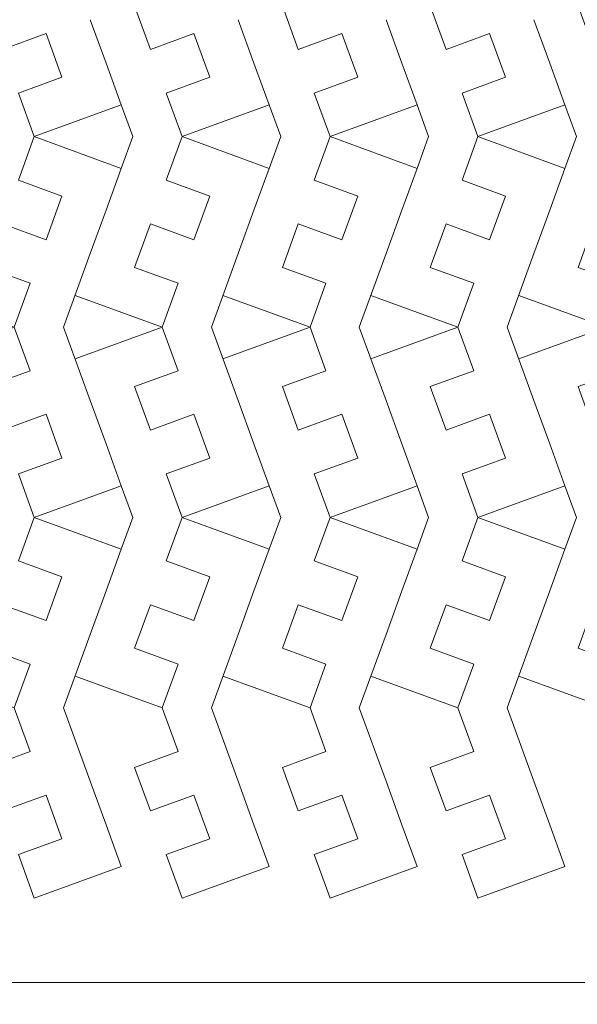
# Model space of a CAD drawing. Header units: millimetres. Extents: x -153 to 179, y -214 to 212.
# Tile 21 of 33: x 31 to 67, y -59 to 5. Entities that reach past the tile are written whole.
import ezdxf
from ezdxf.lldxf.tags import DXFTag

# ---------------------------------------------------------------- set-up
doc = ezdxf.new("R2010")
doc.units = ezdxf.units.MM
doc.header["$MEASUREMENT"] = 0
doc.layers.add('Layer 1', color=7, linetype='Continuous')
tags = doc.linetypes.add('New Line115', pattern=[1.5, 1, -0.5]).pattern_tags.tags
tags[6:7] = [DXFTag(74, 4), DXFTag(75, 0), DXFTag(340, '0'), DXFTag(46, 1.0), DXFTag(50, 0.0), DXFTag(44, 0.0), DXFTag(45, 0.0)]
tags[4:5] = [DXFTag(74, 4), DXFTag(75, 0), DXFTag(340, '0'), DXFTag(46, 1.0), DXFTag(50, 0.0), DXFTag(44, 0.0), DXFTag(45, 0.0)]
tags = doc.linetypes.add('New Line117', pattern=[1.5, 1, -0.5]).pattern_tags.tags
tags[6:7] = [DXFTag(74, 4), DXFTag(75, 0), DXFTag(340, '0'), DXFTag(46, 1.0), DXFTag(50, 0.0), DXFTag(44, 0.0), DXFTag(45, 0.0)]
tags[4:5] = [DXFTag(74, 4), DXFTag(75, 0), DXFTag(340, '0'), DXFTag(46, 1.0), DXFTag(50, 0.0), DXFTag(44, 0.0), DXFTag(45, 0.0)]
tags = doc.linetypes.add('New Line118', pattern=[1.5, 1, -0.5]).pattern_tags.tags
tags[6:7] = [DXFTag(74, 4), DXFTag(75, 0), DXFTag(340, '0'), DXFTag(46, 1.0), DXFTag(50, 0.0), DXFTag(44, 0.0), DXFTag(45, 0.0)]
tags[4:5] = [DXFTag(74, 4), DXFTag(75, 0), DXFTag(340, '0'), DXFTag(46, 1.0), DXFTag(50, 0.0), DXFTag(44, 0.0), DXFTag(45, 0.0)]
tags = doc.linetypes.add('New Line119', pattern=[1.5, 1, -0.5]).pattern_tags.tags
tags[6:7] = [DXFTag(74, 4), DXFTag(75, 0), DXFTag(340, '0'), DXFTag(46, 1.0), DXFTag(50, 0.0), DXFTag(44, 0.0), DXFTag(45, 0.0)]
tags[4:5] = [DXFTag(74, 4), DXFTag(75, 0), DXFTag(340, '0'), DXFTag(46, 1.0), DXFTag(50, 0.0), DXFTag(44, 0.0), DXFTag(45, 0.0)]
tags = doc.linetypes.add('New Line120', pattern=[1.5, 1, -0.5]).pattern_tags.tags
tags[6:7] = [DXFTag(74, 4), DXFTag(75, 0), DXFTag(340, '0'), DXFTag(46, 1.0), DXFTag(50, 0.0), DXFTag(44, 0.0), DXFTag(45, 0.0)]
tags[4:5] = [DXFTag(74, 4), DXFTag(75, 0), DXFTag(340, '0'), DXFTag(46, 1.0), DXFTag(50, 0.0), DXFTag(44, 0.0), DXFTag(45, 0.0)]
tags = doc.linetypes.add('New Line124', pattern=[1.5, 1, -0.5]).pattern_tags.tags
tags[6:7] = [DXFTag(74, 4), DXFTag(75, 0), DXFTag(340, '0'), DXFTag(46, 1.0), DXFTag(50, 0.0), DXFTag(44, 0.0), DXFTag(45, 0.0)]
tags[4:5] = [DXFTag(74, 4), DXFTag(75, 0), DXFTag(340, '0'), DXFTag(46, 1.0), DXFTag(50, 0.0), DXFTag(44, 0.0), DXFTag(45, 0.0)]
tags = doc.linetypes.add('New Line126', pattern=[1.5, 1, -0.5]).pattern_tags.tags
tags[6:7] = [DXFTag(74, 4), DXFTag(75, 0), DXFTag(340, '0'), DXFTag(46, 1.0), DXFTag(50, 0.0), DXFTag(44, 0.0), DXFTag(45, 0.0)]
tags[4:5] = [DXFTag(74, 4), DXFTag(75, 0), DXFTag(340, '0'), DXFTag(46, 1.0), DXFTag(50, 0.0), DXFTag(44, 0.0), DXFTag(45, 0.0)]
tags = doc.linetypes.add('New Line127', pattern=[1.5, 1, -0.5]).pattern_tags.tags
tags[6:7] = [DXFTag(74, 4), DXFTag(75, 0), DXFTag(340, '0'), DXFTag(46, 1.0), DXFTag(50, 0.0), DXFTag(44, 0.0), DXFTag(45, 0.0)]
tags[4:5] = [DXFTag(74, 4), DXFTag(75, 0), DXFTag(340, '0'), DXFTag(46, 1.0), DXFTag(50, 0.0), DXFTag(44, 0.0), DXFTag(45, 0.0)]
tags = doc.linetypes.add('New Line128', pattern=[1.5, 1, -0.5]).pattern_tags.tags
tags[6:7] = [DXFTag(74, 4), DXFTag(75, 0), DXFTag(340, '0'), DXFTag(46, 1.0), DXFTag(50, 0.0), DXFTag(44, 0.0), DXFTag(45, 0.0)]
tags[4:5] = [DXFTag(74, 4), DXFTag(75, 0), DXFTag(340, '0'), DXFTag(46, 1.0), DXFTag(50, 0.0), DXFTag(44, 0.0), DXFTag(45, 0.0)]
tags = doc.linetypes.add('New Line129', pattern=[1.5, 1, -0.5]).pattern_tags.tags
tags[6:7] = [DXFTag(74, 4), DXFTag(75, 0), DXFTag(340, '0'), DXFTag(46, 1.0), DXFTag(50, 0.0), DXFTag(44, 0.0), DXFTag(45, 0.0)]
tags[4:5] = [DXFTag(74, 4), DXFTag(75, 0), DXFTag(340, '0'), DXFTag(46, 1.0), DXFTag(50, 0.0), DXFTag(44, 0.0), DXFTag(45, 0.0)]
tags = doc.linetypes.add('New Line133', pattern=[1.5, 1, -0.5]).pattern_tags.tags
tags[6:7] = [DXFTag(74, 4), DXFTag(75, 0), DXFTag(340, '0'), DXFTag(46, 1.0), DXFTag(50, 0.0), DXFTag(44, 0.0), DXFTag(45, 0.0)]
tags[4:5] = [DXFTag(74, 4), DXFTag(75, 0), DXFTag(340, '0'), DXFTag(46, 1.0), DXFTag(50, 0.0), DXFTag(44, 0.0), DXFTag(45, 0.0)]
tags = doc.linetypes.add('New Line135', pattern=[1.5, 1, -0.5]).pattern_tags.tags
tags[6:7] = [DXFTag(74, 4), DXFTag(75, 0), DXFTag(340, '0'), DXFTag(46, 1.0), DXFTag(50, 0.0), DXFTag(44, 0.0), DXFTag(45, 0.0)]
tags[4:5] = [DXFTag(74, 4), DXFTag(75, 0), DXFTag(340, '0'), DXFTag(46, 1.0), DXFTag(50, 0.0), DXFTag(44, 0.0), DXFTag(45, 0.0)]
tags = doc.linetypes.add('New Line136', pattern=[1.5, 1, -0.5]).pattern_tags.tags
tags[6:7] = [DXFTag(74, 4), DXFTag(75, 0), DXFTag(340, '0'), DXFTag(46, 1.0), DXFTag(50, 0.0), DXFTag(44, 0.0), DXFTag(45, 0.0)]
tags[4:5] = [DXFTag(74, 4), DXFTag(75, 0), DXFTag(340, '0'), DXFTag(46, 1.0), DXFTag(50, 0.0), DXFTag(44, 0.0), DXFTag(45, 0.0)]
tags = doc.linetypes.add('New Line137', pattern=[1.5, 1, -0.5]).pattern_tags.tags
tags[6:7] = [DXFTag(74, 4), DXFTag(75, 0), DXFTag(340, '0'), DXFTag(46, 1.0), DXFTag(50, 0.0), DXFTag(44, 0.0), DXFTag(45, 0.0)]
tags[4:5] = [DXFTag(74, 4), DXFTag(75, 0), DXFTag(340, '0'), DXFTag(46, 1.0), DXFTag(50, 0.0), DXFTag(44, 0.0), DXFTag(45, 0.0)]
tags = doc.linetypes.add('New Line138', pattern=[1.5, 1, -0.5]).pattern_tags.tags
tags[6:7] = [DXFTag(74, 4), DXFTag(75, 0), DXFTag(340, '0'), DXFTag(46, 1.0), DXFTag(50, 0.0), DXFTag(44, 0.0), DXFTag(45, 0.0)]
tags[4:5] = [DXFTag(74, 4), DXFTag(75, 0), DXFTag(340, '0'), DXFTag(46, 1.0), DXFTag(50, 0.0), DXFTag(44, 0.0), DXFTag(45, 0.0)]
tags = doc.linetypes.add('New Line142', pattern=[1.5, 1, -0.5]).pattern_tags.tags
tags[6:7] = [DXFTag(74, 4), DXFTag(75, 0), DXFTag(340, '0'), DXFTag(46, 1.0), DXFTag(50, 0.0), DXFTag(44, 0.0), DXFTag(45, 0.0)]
tags[4:5] = [DXFTag(74, 4), DXFTag(75, 0), DXFTag(340, '0'), DXFTag(46, 1.0), DXFTag(50, 0.0), DXFTag(44, 0.0), DXFTag(45, 0.0)]
tags = doc.linetypes.add('New Line144', pattern=[1.5, 1, -0.5]).pattern_tags.tags
tags[6:7] = [DXFTag(74, 4), DXFTag(75, 0), DXFTag(340, '0'), DXFTag(46, 1.0), DXFTag(50, 0.0), DXFTag(44, 0.0), DXFTag(45, 0.0)]
tags[4:5] = [DXFTag(74, 4), DXFTag(75, 0), DXFTag(340, '0'), DXFTag(46, 1.0), DXFTag(50, 0.0), DXFTag(44, 0.0), DXFTag(45, 0.0)]
tags = doc.linetypes.add('New Line145', pattern=[1.5, 1, -0.5]).pattern_tags.tags
tags[6:7] = [DXFTag(74, 4), DXFTag(75, 0), DXFTag(340, '0'), DXFTag(46, 1.0), DXFTag(50, 0.0), DXFTag(44, 0.0), DXFTag(45, 0.0)]
tags[4:5] = [DXFTag(74, 4), DXFTag(75, 0), DXFTag(340, '0'), DXFTag(46, 1.0), DXFTag(50, 0.0), DXFTag(44, 0.0), DXFTag(45, 0.0)]
tags = doc.linetypes.add('New Line146', pattern=[1.5, 1, -0.5]).pattern_tags.tags
tags[6:7] = [DXFTag(74, 4), DXFTag(75, 0), DXFTag(340, '0'), DXFTag(46, 1.0), DXFTag(50, 0.0), DXFTag(44, 0.0), DXFTag(45, 0.0)]
tags[4:5] = [DXFTag(74, 4), DXFTag(75, 0), DXFTag(340, '0'), DXFTag(46, 1.0), DXFTag(50, 0.0), DXFTag(44, 0.0), DXFTag(45, 0.0)]
tags = doc.linetypes.add('New Line147', pattern=[1.5, 1, -0.5]).pattern_tags.tags
tags[6:7] = [DXFTag(74, 4), DXFTag(75, 0), DXFTag(340, '0'), DXFTag(46, 1.0), DXFTag(50, 0.0), DXFTag(44, 0.0), DXFTag(45, 0.0)]
tags[4:5] = [DXFTag(74, 4), DXFTag(75, 0), DXFTag(340, '0'), DXFTag(46, 1.0), DXFTag(50, 0.0), DXFTag(44, 0.0), DXFTag(45, 0.0)]

msp = doc.modelspace()

# ---------------------------------------------------------------- linework, layer by layer
at = {"layer": 'Layer 1', "color": 1, "lineweight": 9}
for points, knots in [([(-28.1707, 67.7185), (-28.1707, 67.7185), (96.8293, 67.7185), (96.8293, 67.7185), (96.8293, 67.7185), (96.8293, 67.7185), (96.8293, -57.2815), (96.8293, -57.2815)], [0, 0, 0, 0, 0.3333333, 0.3333333, 0.3333333, 0.3333333, 1, 1, 1, 1]), ([(25.2866, 7.7728), (25.2866, 7.7728), (30.9247, 9.8249), (30.9247, 9.8249), (30.9247, 9.8249), (30.9247, 9.8249), (31.9556, 6.9925), (31.9556, 6.9925), (31.9556, 6.9925), (31.9556, 6.9925), (29.1366, 5.9664), (29.1366, 5.9664), (29.1366, 5.9664), (29.1366, 5.9664), (30.1627, 3.1472), (30.1627, 3.1472), (30.1627, 3.1472), (30.1627, 3.1472), (32.9817, 4.1734), (32.9817, 4.1734), (32.9817, 4.1734), (32.9817, 4.1734), (34.0127, 1.3409), (34.0127, 1.3409), (34.0127, 1.3409), (34.0127, 1.3409), (31.1936, 0.3148), (31.1936, 0.3148), (31.1936, 0.3148), (31.1936, 0.3148), (32.2196, -2.5043), (32.2196, -2.5043), (32.2196, -2.5043), (32.2196, -2.5043), (31.1936, -5.3233), (31.1936, -5.3233), (31.1936, -5.3233), (31.1936, -5.3233), (34.0127, -6.3494), (34.0127, -6.3494), (34.0127, -6.3494), (34.0127, -6.3494), (32.9817, -9.1818), (32.9817, -9.1818), (32.9817, -9.1818), (32.9817, -9.1818), (30.1626, -8.1558), (30.1626, -8.1558), (30.1626, -8.1558), (30.1626, -8.1558), (29.1366, -10.9749), (29.1366, -10.9749), (29.1366, -10.9749), (29.1366, -10.9749), (31.9558, -12.001), (31.9558, -12.001), (31.9558, -12.001), (31.9558, -12.001), (30.9247, -14.8335), (30.9247, -14.8335), (30.9247, -14.8335), (30.9247, -14.8335), (25.2866, -12.7814), (25.2866, -12.7814)], [0, 0, 0, 0, 0.0588235, 0.0588235, 0.0588235, 0.0588235, 0.1176471, 0.1176471, 0.1176471, 0.1176471, 0.1764706, 0.1764706, 0.1764706, 0.1764706, 0.2352941, 0.2352941, 0.2352941, 0.2352941, 0.2941176, 0.2941176, 0.2941176, 0.2941176, 0.3529412, 0.3529412, 0.3529412, 0.3529412, 0.4117647, 0.4117647, 0.4117647, 0.4117647, 0.4705882, 0.4705882, 0.4705882, 0.4705882, 0.5294118, 0.5294118, 0.5294118, 0.5294118, 0.5882353, 0.5882353, 0.5882353, 0.5882353, 0.6470588, 0.6470588, 0.6470588, 0.6470588, 0.7058824, 0.7058824, 0.7058824, 0.7058824, 0.7647059, 0.7647059, 0.7647059, 0.7647059, 0.8235294, 0.8235294, 0.8235294, 0.8235294, 0.8823529, 0.8823529, 0.8823529, 0.8823529, 1, 1, 1, 1]), ([(34.8642, 7.7728), (34.8642, 7.7728), (40.5024, 9.8249), (40.5024, 9.8249), (40.5024, 9.8249), (40.5024, 9.8249), (41.5333, 6.9925), (41.5333, 6.9925), (41.5333, 6.9925), (41.5333, 6.9925), (38.7143, 5.9664), (38.7143, 5.9664), (38.7143, 5.9664), (38.7143, 5.9664), (39.7403, 3.1472), (39.7403, 3.1472), (39.7403, 3.1472), (39.7403, 3.1472), (42.5594, 4.1734), (42.5594, 4.1734), (42.5594, 4.1734), (42.5594, 4.1734), (43.5903, 1.3409), (43.5903, 1.3409), (43.5903, 1.3409), (43.5903, 1.3409), (40.7713, 0.3148), (40.7713, 0.3148), (40.7713, 0.3148), (40.7713, 0.3148), (41.7973, -2.5043), (41.7973, -2.5043), (41.7973, -2.5043), (41.7973, -2.5043), (40.7713, -5.3233), (40.7713, -5.3233), (40.7713, -5.3233), (40.7713, -5.3233), (43.5903, -6.3494), (43.5903, -6.3494), (43.5903, -6.3494), (43.5903, -6.3494), (42.5594, -9.1818), (42.5594, -9.1818), (42.5594, -9.1818), (42.5594, -9.1818), (39.7403, -8.1558), (39.7403, -8.1558), (39.7403, -8.1558), (39.7403, -8.1558), (38.7142, -10.9749), (38.7142, -10.9749), (38.7142, -10.9749), (38.7142, -10.9749), (41.5334, -12.001), (41.5334, -12.001), (41.5334, -12.001), (41.5334, -12.001), (40.5024, -14.8335), (40.5024, -14.8335), (40.5024, -14.8335), (40.5024, -14.8335), (34.8642, -12.7814), (34.8642, -12.7814)], [0, 0, 0, 0, 0.0588235, 0.0588235, 0.0588235, 0.0588235, 0.1176471, 0.1176471, 0.1176471, 0.1176471, 0.1764706, 0.1764706, 0.1764706, 0.1764706, 0.2352941, 0.2352941, 0.2352941, 0.2352941, 0.2941176, 0.2941176, 0.2941176, 0.2941176, 0.3529412, 0.3529412, 0.3529412, 0.3529412, 0.4117647, 0.4117647, 0.4117647, 0.4117647, 0.4705882, 0.4705882, 0.4705882, 0.4705882, 0.5294118, 0.5294118, 0.5294118, 0.5294118, 0.5882353, 0.5882353, 0.5882353, 0.5882353, 0.6470588, 0.6470588, 0.6470588, 0.6470588, 0.7058824, 0.7058824, 0.7058824, 0.7058824, 0.7647059, 0.7647059, 0.7647059, 0.7647059, 0.8235294, 0.8235294, 0.8235294, 0.8235294, 0.8823529, 0.8823529, 0.8823529, 0.8823529, 1, 1, 1, 1]), ([(44.4419, 7.7728), (44.4419, 7.7728), (50.08, 9.8249), (50.08, 9.8249), (50.08, 9.8249), (50.08, 9.8249), (51.111, 6.9925), (51.111, 6.9925), (51.111, 6.9925), (51.111, 6.9925), (48.292, 5.9664), (48.292, 5.9664), (48.292, 5.9664), (48.292, 5.9664), (49.318, 3.1472), (49.318, 3.1472), (49.318, 3.1472), (49.318, 3.1472), (52.1371, 4.1734), (52.1371, 4.1734), (52.1371, 4.1734), (52.1371, 4.1734), (53.168, 1.3409), (53.168, 1.3409), (53.168, 1.3409), (53.168, 1.3409), (50.3489, 0.3148), (50.3489, 0.3148), (50.3489, 0.3148), (50.3489, 0.3148), (51.375, -2.5043), (51.375, -2.5043), (51.375, -2.5043), (51.375, -2.5043), (50.3489, -5.3233), (50.3489, -5.3233), (50.3489, -5.3233), (50.3489, -5.3233), (53.168, -6.3494), (53.168, -6.3494), (53.168, -6.3494), (53.168, -6.3494), (52.137, -9.1818), (52.137, -9.1818), (52.137, -9.1818), (52.137, -9.1818), (49.318, -8.1558), (49.318, -8.1558), (49.318, -8.1558), (49.318, -8.1558), (48.2919, -10.9749), (48.2919, -10.9749), (48.2919, -10.9749), (48.2919, -10.9749), (51.1111, -12.001), (51.1111, -12.001), (51.1111, -12.001), (51.1111, -12.001), (50.08, -14.8335), (50.08, -14.8335), (50.08, -14.8335), (50.08, -14.8335), (44.4419, -12.7814), (44.4419, -12.7814)], [0, 0, 0, 0, 0.0588235, 0.0588235, 0.0588235, 0.0588235, 0.1176471, 0.1176471, 0.1176471, 0.1176471, 0.1764706, 0.1764706, 0.1764706, 0.1764706, 0.2352941, 0.2352941, 0.2352941, 0.2352941, 0.2941176, 0.2941176, 0.2941176, 0.2941176, 0.3529412, 0.3529412, 0.3529412, 0.3529412, 0.4117647, 0.4117647, 0.4117647, 0.4117647, 0.4705882, 0.4705882, 0.4705882, 0.4705882, 0.5294118, 0.5294118, 0.5294118, 0.5294118, 0.5882353, 0.5882353, 0.5882353, 0.5882353, 0.6470588, 0.6470588, 0.6470588, 0.6470588, 0.7058824, 0.7058824, 0.7058824, 0.7058824, 0.7647059, 0.7647059, 0.7647059, 0.7647059, 0.8235294, 0.8235294, 0.8235294, 0.8235294, 0.8823529, 0.8823529, 0.8823529, 0.8823529, 1, 1, 1, 1]), ([(54.0196, 7.7728), (54.0196, 7.7728), (59.6577, 9.8249), (59.6577, 9.8249), (59.6577, 9.8249), (59.6577, 9.8249), (60.6887, 6.9925), (60.6887, 6.9925), (60.6887, 6.9925), (60.6887, 6.9925), (57.8696, 5.9664), (57.8696, 5.9664), (57.8696, 5.9664), (57.8696, 5.9664), (58.8957, 3.1472), (58.8957, 3.1472), (58.8957, 3.1472), (58.8957, 3.1472), (61.7147, 4.1734), (61.7147, 4.1734), (61.7147, 4.1734), (61.7147, 4.1734), (62.7457, 1.3409), (62.7457, 1.3409), (62.7457, 1.3409), (62.7457, 1.3409), (59.9266, 0.3148), (59.9266, 0.3148), (59.9266, 0.3148), (59.9266, 0.3148), (60.9527, -2.5043), (60.9527, -2.5043), (60.9527, -2.5043), (60.9527, -2.5043), (59.9266, -5.3233), (59.9266, -5.3233), (59.9266, -5.3233), (59.9266, -5.3233), (62.7457, -6.3494), (62.7457, -6.3494), (62.7457, -6.3494), (62.7457, -6.3494), (61.7147, -9.1818), (61.7147, -9.1818), (61.7147, -9.1818), (61.7147, -9.1818), (58.8956, -8.1558), (58.8956, -8.1558), (58.8956, -8.1558), (58.8956, -8.1558), (57.8696, -10.9749), (57.8696, -10.9749), (57.8696, -10.9749), (57.8696, -10.9749), (60.6888, -12.001), (60.6888, -12.001), (60.6888, -12.001), (60.6888, -12.001), (59.6577, -14.8335), (59.6577, -14.8335), (59.6577, -14.8335), (59.6577, -14.8335), (54.0196, -12.7814), (54.0196, -12.7814)], [0, 0, 0, 0, 0.0588235, 0.0588235, 0.0588235, 0.0588235, 0.1176471, 0.1176471, 0.1176471, 0.1176471, 0.1764706, 0.1764706, 0.1764706, 0.1764706, 0.2352941, 0.2352941, 0.2352941, 0.2352941, 0.2941176, 0.2941176, 0.2941176, 0.2941176, 0.3529412, 0.3529412, 0.3529412, 0.3529412, 0.4117647, 0.4117647, 0.4117647, 0.4117647, 0.4705882, 0.4705882, 0.4705882, 0.4705882, 0.5294118, 0.5294118, 0.5294118, 0.5294118, 0.5882353, 0.5882353, 0.5882353, 0.5882353, 0.6470588, 0.6470588, 0.6470588, 0.6470588, 0.7058824, 0.7058824, 0.7058824, 0.7058824, 0.7647059, 0.7647059, 0.7647059, 0.7647059, 0.8235294, 0.8235294, 0.8235294, 0.8235294, 0.8823529, 0.8823529, 0.8823529, 0.8823529, 1, 1, 1, 1]), ([(63.5973, 7.7728), (63.5973, 7.7728), (69.2354, 9.8249), (69.2354, 9.8249), (69.2354, 9.8249), (69.2354, 9.8249), (70.2663, 6.9925), (70.2663, 6.9925), (70.2663, 6.9925), (70.2663, 6.9925), (67.4473, 5.9664), (67.4473, 5.9664), (67.4473, 5.9664), (67.4473, 5.9664), (68.4734, 3.1472), (68.4734, 3.1472), (68.4734, 3.1472), (68.4734, 3.1472), (71.2924, 4.1734), (71.2924, 4.1734), (71.2924, 4.1734), (71.2924, 4.1734), (72.3234, 1.3409), (72.3234, 1.3409), (72.3234, 1.3409), (72.3234, 1.3409), (69.5043, 0.3148), (69.5043, 0.3148), (69.5043, 0.3148), (69.5043, 0.3148), (70.5303, -2.5043), (70.5303, -2.5043), (70.5303, -2.5043), (70.5303, -2.5043), (69.5043, -5.3233), (69.5043, -5.3233), (69.5043, -5.3233), (69.5043, -5.3233), (72.3234, -6.3494), (72.3234, -6.3494), (72.3234, -6.3494), (72.3234, -6.3494), (71.2924, -9.1818), (71.2924, -9.1818), (71.2924, -9.1818), (71.2924, -9.1818), (68.4733, -8.1558), (68.4733, -8.1558), (68.4733, -8.1558), (68.4733, -8.1558), (67.4473, -10.9749), (67.4473, -10.9749), (67.4473, -10.9749), (67.4473, -10.9749), (70.2664, -12.001), (70.2664, -12.001), (70.2664, -12.001), (70.2664, -12.001), (69.2354, -14.8335), (69.2354, -14.8335), (69.2354, -14.8335), (69.2354, -14.8335), (63.5973, -12.7814), (63.5973, -12.7814)], [0, 0, 0, 0, 0.0588235, 0.0588235, 0.0588235, 0.0588235, 0.1176471, 0.1176471, 0.1176471, 0.1176471, 0.1764706, 0.1764706, 0.1764706, 0.1764706, 0.2352941, 0.2352941, 0.2352941, 0.2352941, 0.2941176, 0.2941176, 0.2941176, 0.2941176, 0.3529412, 0.3529412, 0.3529412, 0.3529412, 0.4117647, 0.4117647, 0.4117647, 0.4117647, 0.4705882, 0.4705882, 0.4705882, 0.4705882, 0.5294118, 0.5294118, 0.5294118, 0.5294118, 0.5882353, 0.5882353, 0.5882353, 0.5882353, 0.6470588, 0.6470588, 0.6470588, 0.6470588, 0.7058824, 0.7058824, 0.7058824, 0.7058824, 0.7647059, 0.7647059, 0.7647059, 0.7647059, 0.8235294, 0.8235294, 0.8235294, 0.8235294, 0.8823529, 0.8823529, 0.8823529, 0.8823529, 1, 1, 1, 1]), ([(25.2866, -16.8855), (25.2866, -16.8855), (30.9247, -14.8335), (30.9247, -14.8335), (30.9247, -14.8335), (30.9247, -14.8335), (31.9556, -17.6659), (31.9556, -17.6659), (31.9556, -17.6659), (31.9556, -17.6659), (29.1366, -18.692), (29.1366, -18.692), (29.1366, -18.692), (29.1366, -18.692), (30.1627, -21.5111), (30.1627, -21.5111), (30.1627, -21.5111), (30.1627, -21.5111), (32.9817, -20.4849), (32.9817, -20.4849), (32.9817, -20.4849), (32.9817, -20.4849), (34.0127, -23.3175), (34.0127, -23.3175), (34.0127, -23.3175), (34.0127, -23.3175), (31.1936, -24.3436), (31.1936, -24.3436), (31.1936, -24.3436), (31.1936, -24.3436), (32.2196, -27.1627), (32.2196, -27.1627), (32.2196, -27.1627), (32.2196, -27.1627), (31.1936, -29.9817), (31.1936, -29.9817), (31.1936, -29.9817), (31.1936, -29.9817), (34.0127, -31.0078), (34.0127, -31.0078), (34.0127, -31.0078), (34.0127, -31.0078), (32.9817, -33.8402), (32.9817, -33.8402), (32.9817, -33.8402), (32.9817, -33.8402), (30.1626, -32.8142), (30.1626, -32.8142), (30.1626, -32.8142), (30.1626, -32.8142), (29.1366, -35.6333), (29.1366, -35.6333), (29.1366, -35.6333), (29.1366, -35.6333), (31.9558, -36.6594), (31.9558, -36.6594), (31.9558, -36.6594), (31.9558, -36.6594), (30.9247, -39.4918), (30.9247, -39.4918), (30.9247, -39.4918), (30.9247, -39.4918), (25.2866, -37.4398), (25.2866, -37.4398)], [0, 0, 0, 0, 0.0588235, 0.0588235, 0.0588235, 0.0588235, 0.1176471, 0.1176471, 0.1176471, 0.1176471, 0.1764706, 0.1764706, 0.1764706, 0.1764706, 0.2352941, 0.2352941, 0.2352941, 0.2352941, 0.2941176, 0.2941176, 0.2941176, 0.2941176, 0.3529412, 0.3529412, 0.3529412, 0.3529412, 0.4117647, 0.4117647, 0.4117647, 0.4117647, 0.4705882, 0.4705882, 0.4705882, 0.4705882, 0.5294118, 0.5294118, 0.5294118, 0.5294118, 0.5882353, 0.5882353, 0.5882353, 0.5882353, 0.6470588, 0.6470588, 0.6470588, 0.6470588, 0.7058824, 0.7058824, 0.7058824, 0.7058824, 0.7647059, 0.7647059, 0.7647059, 0.7647059, 0.8235294, 0.8235294, 0.8235294, 0.8235294, 0.8823529, 0.8823529, 0.8823529, 0.8823529, 1, 1, 1, 1]), ([(34.8642, -16.8855), (34.8642, -16.8855), (40.5024, -14.8335), (40.5024, -14.8335), (40.5024, -14.8335), (40.5024, -14.8335), (41.5333, -17.6659), (41.5333, -17.6659), (41.5333, -17.6659), (41.5333, -17.6659), (38.7143, -18.692), (38.7143, -18.692), (38.7143, -18.692), (38.7143, -18.692), (39.7403, -21.5111), (39.7403, -21.5111), (39.7403, -21.5111), (39.7403, -21.5111), (42.5594, -20.4849), (42.5594, -20.4849), (42.5594, -20.4849), (42.5594, -20.4849), (43.5903, -23.3175), (43.5903, -23.3175), (43.5903, -23.3175), (43.5903, -23.3175), (40.7713, -24.3436), (40.7713, -24.3436), (40.7713, -24.3436), (40.7713, -24.3436), (41.7973, -27.1627), (41.7973, -27.1627), (41.7973, -27.1627), (41.7973, -27.1627), (40.7713, -29.9817), (40.7713, -29.9817), (40.7713, -29.9817), (40.7713, -29.9817), (43.5903, -31.0078), (43.5903, -31.0078), (43.5903, -31.0078), (43.5903, -31.0078), (42.5594, -33.8402), (42.5594, -33.8402), (42.5594, -33.8402), (42.5594, -33.8402), (39.7403, -32.8142), (39.7403, -32.8142), (39.7403, -32.8142), (39.7403, -32.8142), (38.7142, -35.6333), (38.7142, -35.6333), (38.7142, -35.6333), (38.7142, -35.6333), (41.5334, -36.6594), (41.5334, -36.6594), (41.5334, -36.6594), (41.5334, -36.6594), (40.5024, -39.4918), (40.5024, -39.4918), (40.5024, -39.4918), (40.5024, -39.4918), (34.8642, -37.4398), (34.8642, -37.4398)], [0, 0, 0, 0, 0.0588235, 0.0588235, 0.0588235, 0.0588235, 0.1176471, 0.1176471, 0.1176471, 0.1176471, 0.1764706, 0.1764706, 0.1764706, 0.1764706, 0.2352941, 0.2352941, 0.2352941, 0.2352941, 0.2941176, 0.2941176, 0.2941176, 0.2941176, 0.3529412, 0.3529412, 0.3529412, 0.3529412, 0.4117647, 0.4117647, 0.4117647, 0.4117647, 0.4705882, 0.4705882, 0.4705882, 0.4705882, 0.5294118, 0.5294118, 0.5294118, 0.5294118, 0.5882353, 0.5882353, 0.5882353, 0.5882353, 0.6470588, 0.6470588, 0.6470588, 0.6470588, 0.7058824, 0.7058824, 0.7058824, 0.7058824, 0.7647059, 0.7647059, 0.7647059, 0.7647059, 0.8235294, 0.8235294, 0.8235294, 0.8235294, 0.8823529, 0.8823529, 0.8823529, 0.8823529, 1, 1, 1, 1]), ([(44.4419, -16.8855), (44.4419, -16.8855), (50.08, -14.8335), (50.08, -14.8335), (50.08, -14.8335), (50.08, -14.8335), (51.111, -17.6659), (51.111, -17.6659), (51.111, -17.6659), (51.111, -17.6659), (48.292, -18.692), (48.292, -18.692), (48.292, -18.692), (48.292, -18.692), (49.318, -21.5111), (49.318, -21.5111), (49.318, -21.5111), (49.318, -21.5111), (52.1371, -20.4849), (52.1371, -20.4849), (52.1371, -20.4849), (52.1371, -20.4849), (53.168, -23.3175), (53.168, -23.3175), (53.168, -23.3175), (53.168, -23.3175), (50.3489, -24.3436), (50.3489, -24.3436), (50.3489, -24.3436), (50.3489, -24.3436), (51.375, -27.1627), (51.375, -27.1627), (51.375, -27.1627), (51.375, -27.1627), (50.3489, -29.9817), (50.3489, -29.9817), (50.3489, -29.9817), (50.3489, -29.9817), (53.168, -31.0078), (53.168, -31.0078), (53.168, -31.0078), (53.168, -31.0078), (52.137, -33.8402), (52.137, -33.8402), (52.137, -33.8402), (52.137, -33.8402), (49.318, -32.8142), (49.318, -32.8142), (49.318, -32.8142), (49.318, -32.8142), (48.2919, -35.6333), (48.2919, -35.6333), (48.2919, -35.6333), (48.2919, -35.6333), (51.1111, -36.6594), (51.1111, -36.6594), (51.1111, -36.6594), (51.1111, -36.6594), (50.08, -39.4918), (50.08, -39.4918), (50.08, -39.4918), (50.08, -39.4918), (44.4419, -37.4398), (44.4419, -37.4398)], [0, 0, 0, 0, 0.0588235, 0.0588235, 0.0588235, 0.0588235, 0.1176471, 0.1176471, 0.1176471, 0.1176471, 0.1764706, 0.1764706, 0.1764706, 0.1764706, 0.2352941, 0.2352941, 0.2352941, 0.2352941, 0.2941176, 0.2941176, 0.2941176, 0.2941176, 0.3529412, 0.3529412, 0.3529412, 0.3529412, 0.4117647, 0.4117647, 0.4117647, 0.4117647, 0.4705882, 0.4705882, 0.4705882, 0.4705882, 0.5294118, 0.5294118, 0.5294118, 0.5294118, 0.5882353, 0.5882353, 0.5882353, 0.5882353, 0.6470588, 0.6470588, 0.6470588, 0.6470588, 0.7058824, 0.7058824, 0.7058824, 0.7058824, 0.7647059, 0.7647059, 0.7647059, 0.7647059, 0.8235294, 0.8235294, 0.8235294, 0.8235294, 0.8823529, 0.8823529, 0.8823529, 0.8823529, 1, 1, 1, 1]), ([(54.0196, -16.8855), (54.0196, -16.8855), (59.6577, -14.8335), (59.6577, -14.8335), (59.6577, -14.8335), (59.6577, -14.8335), (60.6887, -17.6659), (60.6887, -17.6659), (60.6887, -17.6659), (60.6887, -17.6659), (57.8696, -18.692), (57.8696, -18.692), (57.8696, -18.692), (57.8696, -18.692), (58.8957, -21.5111), (58.8957, -21.5111), (58.8957, -21.5111), (58.8957, -21.5111), (61.7147, -20.4849), (61.7147, -20.4849), (61.7147, -20.4849), (61.7147, -20.4849), (62.7457, -23.3175), (62.7457, -23.3175), (62.7457, -23.3175), (62.7457, -23.3175), (59.9266, -24.3436), (59.9266, -24.3436), (59.9266, -24.3436), (59.9266, -24.3436), (60.9527, -27.1627), (60.9527, -27.1627), (60.9527, -27.1627), (60.9527, -27.1627), (59.9266, -29.9817), (59.9266, -29.9817), (59.9266, -29.9817), (59.9266, -29.9817), (62.7457, -31.0078), (62.7457, -31.0078), (62.7457, -31.0078), (62.7457, -31.0078), (61.7147, -33.8402), (61.7147, -33.8402), (61.7147, -33.8402), (61.7147, -33.8402), (58.8956, -32.8142), (58.8956, -32.8142), (58.8956, -32.8142), (58.8956, -32.8142), (57.8696, -35.6333), (57.8696, -35.6333), (57.8696, -35.6333), (57.8696, -35.6333), (60.6888, -36.6594), (60.6888, -36.6594), (60.6888, -36.6594), (60.6888, -36.6594), (59.6577, -39.4918), (59.6577, -39.4918), (59.6577, -39.4918), (59.6577, -39.4918), (54.0196, -37.4398), (54.0196, -37.4398)], [0, 0, 0, 0, 0.0588235, 0.0588235, 0.0588235, 0.0588235, 0.1176471, 0.1176471, 0.1176471, 0.1176471, 0.1764706, 0.1764706, 0.1764706, 0.1764706, 0.2352941, 0.2352941, 0.2352941, 0.2352941, 0.2941176, 0.2941176, 0.2941176, 0.2941176, 0.3529412, 0.3529412, 0.3529412, 0.3529412, 0.4117647, 0.4117647, 0.4117647, 0.4117647, 0.4705882, 0.4705882, 0.4705882, 0.4705882, 0.5294118, 0.5294118, 0.5294118, 0.5294118, 0.5882353, 0.5882353, 0.5882353, 0.5882353, 0.6470588, 0.6470588, 0.6470588, 0.6470588, 0.7058824, 0.7058824, 0.7058824, 0.7058824, 0.7647059, 0.7647059, 0.7647059, 0.7647059, 0.8235294, 0.8235294, 0.8235294, 0.8235294, 0.8823529, 0.8823529, 0.8823529, 0.8823529, 1, 1, 1, 1]), ([(63.5973, -16.8855), (63.5973, -16.8855), (69.2354, -14.8335), (69.2354, -14.8335), (69.2354, -14.8335), (69.2354, -14.8335), (70.2663, -17.6659), (70.2663, -17.6659), (70.2663, -17.6659), (70.2663, -17.6659), (67.4473, -18.692), (67.4473, -18.692), (67.4473, -18.692), (67.4473, -18.692), (68.4734, -21.5111), (68.4734, -21.5111), (68.4734, -21.5111), (68.4734, -21.5111), (71.2924, -20.4849), (71.2924, -20.4849), (71.2924, -20.4849), (71.2924, -20.4849), (72.3234, -23.3175), (72.3234, -23.3175), (72.3234, -23.3175), (72.3234, -23.3175), (69.5043, -24.3436), (69.5043, -24.3436), (69.5043, -24.3436), (69.5043, -24.3436), (70.5303, -27.1627), (70.5303, -27.1627), (70.5303, -27.1627), (70.5303, -27.1627), (69.5043, -29.9817), (69.5043, -29.9817), (69.5043, -29.9817), (69.5043, -29.9817), (72.3234, -31.0078), (72.3234, -31.0078), (72.3234, -31.0078), (72.3234, -31.0078), (71.2924, -33.8402), (71.2924, -33.8402), (71.2924, -33.8402), (71.2924, -33.8402), (68.4733, -32.8142), (68.4733, -32.8142), (68.4733, -32.8142), (68.4733, -32.8142), (67.4473, -35.6333), (67.4473, -35.6333), (67.4473, -35.6333), (67.4473, -35.6333), (70.2664, -36.6594), (70.2664, -36.6594), (70.2664, -36.6594), (70.2664, -36.6594), (69.2354, -39.4918), (69.2354, -39.4918), (69.2354, -39.4918), (69.2354, -39.4918), (63.5973, -37.4398), (63.5973, -37.4398)], [0, 0, 0, 0, 0.0588235, 0.0588235, 0.0588235, 0.0588235, 0.1176471, 0.1176471, 0.1176471, 0.1176471, 0.1764706, 0.1764706, 0.1764706, 0.1764706, 0.2352941, 0.2352941, 0.2352941, 0.2352941, 0.2941176, 0.2941176, 0.2941176, 0.2941176, 0.3529412, 0.3529412, 0.3529412, 0.3529412, 0.4117647, 0.4117647, 0.4117647, 0.4117647, 0.4705882, 0.4705882, 0.4705882, 0.4705882, 0.5294118, 0.5294118, 0.5294118, 0.5294118, 0.5882353, 0.5882353, 0.5882353, 0.5882353, 0.6470588, 0.6470588, 0.6470588, 0.6470588, 0.7058824, 0.7058824, 0.7058824, 0.7058824, 0.7647059, 0.7647059, 0.7647059, 0.7647059, 0.8235294, 0.8235294, 0.8235294, 0.8235294, 0.8823529, 0.8823529, 0.8823529, 0.8823529, 1, 1, 1, 1]), ([(30.9247, -39.4918), (30.9247, -39.4918), (31.9556, -42.3243), (31.9556, -42.3243), (31.9556, -42.3243), (31.9556, -42.3243), (29.1366, -43.3504), (29.1366, -43.3504), (29.1366, -43.3504), (29.1366, -43.3504), (30.1627, -46.1695), (30.1627, -46.1695), (30.1627, -46.1695), (30.1627, -46.1695), (32.9817, -45.1433), (32.9817, -45.1433), (32.9817, -45.1433), (32.9817, -45.1433), (34.0127, -47.9759), (34.0127, -47.9759), (34.0127, -47.9759), (34.0127, -47.9759), (31.1936, -49.002), (31.1936, -49.002), (31.1936, -49.002), (31.1936, -49.002), (32.2196, -51.821), (32.2196, -51.821)], [0, 0, 0, 0, 0.125, 0.125, 0.125, 0.125, 0.25, 0.25, 0.25, 0.25, 0.375, 0.375, 0.375, 0.375, 0.5, 0.5, 0.5, 0.5, 0.625, 0.625, 0.625, 0.625, 0.75, 0.75, 0.75, 0.75, 1, 1, 1, 1]), ([(40.5024, -39.4918), (40.5024, -39.4918), (41.5333, -42.3243), (41.5333, -42.3243), (41.5333, -42.3243), (41.5333, -42.3243), (38.7143, -43.3504), (38.7143, -43.3504), (38.7143, -43.3504), (38.7143, -43.3504), (39.7403, -46.1695), (39.7403, -46.1695), (39.7403, -46.1695), (39.7403, -46.1695), (42.5594, -45.1433), (42.5594, -45.1433), (42.5594, -45.1433), (42.5594, -45.1433), (43.5903, -47.9759), (43.5903, -47.9759), (43.5903, -47.9759), (43.5903, -47.9759), (40.7713, -49.002), (40.7713, -49.002), (40.7713, -49.002), (40.7713, -49.002), (41.7973, -51.821), (41.7973, -51.821)], [0, 0, 0, 0, 0.125, 0.125, 0.125, 0.125, 0.25, 0.25, 0.25, 0.25, 0.375, 0.375, 0.375, 0.375, 0.5, 0.5, 0.5, 0.5, 0.625, 0.625, 0.625, 0.625, 0.75, 0.75, 0.75, 0.75, 1, 1, 1, 1]), ([(50.08, -39.4918), (50.08, -39.4918), (51.111, -42.3243), (51.111, -42.3243), (51.111, -42.3243), (51.111, -42.3243), (48.292, -43.3504), (48.292, -43.3504), (48.292, -43.3504), (48.292, -43.3504), (49.318, -46.1695), (49.318, -46.1695), (49.318, -46.1695), (49.318, -46.1695), (52.1371, -45.1433), (52.1371, -45.1433), (52.1371, -45.1433), (52.1371, -45.1433), (53.168, -47.9759), (53.168, -47.9759), (53.168, -47.9759), (53.168, -47.9759), (50.3489, -49.002), (50.3489, -49.002), (50.3489, -49.002), (50.3489, -49.002), (51.375, -51.821), (51.375, -51.821)], [0, 0, 0, 0, 0.125, 0.125, 0.125, 0.125, 0.25, 0.25, 0.25, 0.25, 0.375, 0.375, 0.375, 0.375, 0.5, 0.5, 0.5, 0.5, 0.625, 0.625, 0.625, 0.625, 0.75, 0.75, 0.75, 0.75, 1, 1, 1, 1]), ([(59.6577, -39.4918), (59.6577, -39.4918), (60.6887, -42.3243), (60.6887, -42.3243), (60.6887, -42.3243), (60.6887, -42.3243), (57.8696, -43.3504), (57.8696, -43.3504), (57.8696, -43.3504), (57.8696, -43.3504), (58.8957, -46.1695), (58.8957, -46.1695), (58.8957, -46.1695), (58.8957, -46.1695), (61.7147, -45.1433), (61.7147, -45.1433), (61.7147, -45.1433), (61.7147, -45.1433), (62.7457, -47.9759), (62.7457, -47.9759), (62.7457, -47.9759), (62.7457, -47.9759), (59.9266, -49.002), (59.9266, -49.002), (59.9266, -49.002), (59.9266, -49.002), (60.9527, -51.821), (60.9527, -51.821)], [0, 0, 0, 0, 0.125, 0.125, 0.125, 0.125, 0.25, 0.25, 0.25, 0.25, 0.375, 0.375, 0.375, 0.375, 0.5, 0.5, 0.5, 0.5, 0.625, 0.625, 0.625, 0.625, 0.75, 0.75, 0.75, 0.75, 1, 1, 1, 1]), ([(-28.1707, -57.2815), (-28.1707, -57.2815), (96.8293, -57.2815), (96.8293, -57.2815), (96.8293, -57.2815), (96.8293, -57.2815), (96.8293, -182.2814), (96.8293, -182.2814), (96.8293, -182.2814), (96.8293, -182.2814), (-28.1707, -182.2814), (-28.1707, -182.2814)], [0, 0, 0, 0, 0.25, 0.25, 0.25, 0.25, 0.5, 0.5, 0.5, 0.5, 1, 1, 1, 1])]:
    msp.add_open_spline(points, degree=3, knots=knots, dxfattribs=at)
at = {"layer": 'Layer 1', "color": 1, "linetype": 'New Line142', "lineweight": 9}
msp.add_open_spline([(36.874, 2.2508), (36.874, 2.2508), (35.8479, 5.0699), (35.8479, 5.0699)], degree=3, dxfattribs=at)
at = {"layer": 'Layer 1', "color": 1, "linetype": 'New Line133', "lineweight": 9}
msp.add_open_spline([(46.4517, 2.2508), (46.4517, 2.2508), (45.4256, 5.0699), (45.4256, 5.0699)], degree=3, dxfattribs=at)
at = {"layer": 'Layer 1', "color": 1, "linetype": 'New Line124', "lineweight": 9}
msp.add_open_spline([(56.0294, 2.2508), (56.0294, 2.2508), (55.0033, 5.0699), (55.0033, 5.0699)], degree=3, dxfattribs=at)
at = {"layer": 'Layer 1', "color": 1, "linetype": 'New Line115', "lineweight": 9}
msp.add_open_spline([(65.607, 2.2508), (65.607, 2.2508), (64.5809, 5.0699), (64.5809, 5.0699)], degree=3, dxfattribs=at)
at = {"layer": 'Layer 1', "color": 1, "lineweight": 9}
for points in [[(37.8578, -0.4522), (37.8578, -0.4522), (36.874, 2.2508), (36.874, 2.2508)], [(47.4354, -0.4522), (47.4354, -0.4522), (46.4517, 2.2508), (46.4517, 2.2508)], [(57.0131, -0.4522), (57.0131, -0.4522), (56.0294, 2.2508), (56.0294, 2.2508)], [(66.5908, -0.4522), (66.5908, -0.4522), (65.607, 2.2508), (65.607, 2.2508)], [(32.2196, -2.5043), (32.2196, -2.5043), (37.8578, -0.4522), (37.8578, -0.4522)], [(37.8578, -0.4522), (37.8578, -0.4522), (38.6047, -2.5043), (38.6047, -2.5043)], [(41.7973, -2.5043), (41.7973, -2.5043), (47.4354, -0.4522), (47.4354, -0.4522)], [(47.4354, -0.4522), (47.4354, -0.4522), (48.1824, -2.5043), (48.1824, -2.5043)], [(51.375, -2.5043), (51.375, -2.5043), (57.0131, -0.4522), (57.0131, -0.4522)], [(57.0131, -0.4522), (57.0131, -0.4522), (57.7601, -2.5043), (57.7601, -2.5043)], [(60.9527, -2.5043), (60.9527, -2.5043), (66.5908, -0.4522), (66.5908, -0.4522)], [(66.5908, -0.4522), (66.5908, -0.4522), (67.3378, -2.5043), (67.3378, -2.5043)], [(37.8578, -4.5564), (37.8578, -4.5564), (32.2196, -2.5043), (32.2196, -2.5043)], [(37.8578, -4.5564), (37.8578, -4.5564), (38.6047, -2.5043), (38.6047, -2.5043)], [(47.4354, -4.5564), (47.4354, -4.5564), (41.7973, -2.5043), (41.7973, -2.5043)], [(47.4354, -4.5564), (47.4354, -4.5564), (48.1824, -2.5043), (48.1824, -2.5043)], [(57.0131, -4.5564), (57.0131, -4.5564), (51.375, -2.5043), (51.375, -2.5043)], [(57.0131, -4.5564), (57.0131, -4.5564), (57.7601, -2.5043), (57.7601, -2.5043)], [(66.5908, -4.5564), (66.5908, -4.5564), (60.9527, -2.5043), (60.9527, -2.5043)], [(66.5908, -4.5564), (66.5908, -4.5564), (67.3378, -2.5043), (67.3378, -2.5043)], [(37.8578, -4.5564), (37.8578, -4.5564), (36.874, -7.2594), (36.874, -7.2594)], [(47.4354, -4.5564), (47.4354, -4.5564), (46.4517, -7.2594), (46.4517, -7.2594)], [(57.0131, -4.5564), (57.0131, -4.5564), (56.0294, -7.2594), (56.0294, -7.2594)], [(66.5908, -4.5564), (66.5908, -4.5564), (65.607, -7.2594), (65.607, -7.2594)], [(35.8479, -10.0785), (35.8479, -10.0785), (34.1173, -14.8335), (34.1173, -14.8335)], [(45.4256, -10.0785), (45.4256, -10.0785), (43.695, -14.8335), (43.695, -14.8335)], [(55.0033, -10.0785), (55.0033, -10.0785), (53.2726, -14.8335), (53.2726, -14.8335)], [(64.5809, -10.0785), (64.5809, -10.0785), (62.8503, -14.8335), (62.8503, -14.8335)], [(35.8479, -19.5885), (35.8479, -19.5885), (34.1173, -14.8335), (34.1173, -14.8335)], [(45.4256, -19.5885), (45.4256, -19.5885), (43.695, -14.8335), (43.695, -14.8335)], [(55.0033, -19.5885), (55.0033, -19.5885), (53.2726, -14.8335), (53.2726, -14.8335)], [(64.5809, -19.5885), (64.5809, -19.5885), (62.8503, -14.8335), (62.8503, -14.8335)], [(37.8578, -25.1106), (37.8578, -25.1106), (36.874, -22.4075), (36.874, -22.4075)], [(47.4354, -25.1106), (47.4354, -25.1106), (46.4517, -22.4075), (46.4517, -22.4075)], [(57.0131, -25.1106), (57.0131, -25.1106), (56.0294, -22.4075), (56.0294, -22.4075)], [(66.5908, -25.1106), (66.5908, -25.1106), (65.607, -22.4075), (65.607, -22.4075)], [(32.2196, -27.1627), (32.2196, -27.1627), (37.8578, -25.1106), (37.8578, -25.1106)], [(37.8578, -25.1106), (37.8578, -25.1106), (38.6047, -27.1627), (38.6047, -27.1627)], [(41.7973, -27.1627), (41.7973, -27.1627), (47.4354, -25.1106), (47.4354, -25.1106)], [(47.4354, -25.1106), (47.4354, -25.1106), (48.1824, -27.1627), (48.1824, -27.1627)], [(51.375, -27.1627), (51.375, -27.1627), (57.0131, -25.1106), (57.0131, -25.1106)], [(57.0131, -25.1106), (57.0131, -25.1106), (57.7601, -27.1627), (57.7601, -27.1627)], [(60.9527, -27.1627), (60.9527, -27.1627), (66.5908, -25.1106), (66.5908, -25.1106)], [(66.5908, -25.1106), (66.5908, -25.1106), (67.3378, -27.1627), (67.3378, -27.1627)], [(37.8578, -29.2147), (37.8578, -29.2147), (32.2196, -27.1627), (32.2196, -27.1627)], [(37.8578, -29.2147), (37.8578, -29.2147), (38.6047, -27.1627), (38.6047, -27.1627)], [(47.4354, -29.2147), (47.4354, -29.2147), (41.7973, -27.1627), (41.7973, -27.1627)], [(47.4354, -29.2147), (47.4354, -29.2147), (48.1824, -27.1627), (48.1824, -27.1627)], [(57.0131, -29.2147), (57.0131, -29.2147), (51.375, -27.1627), (51.375, -27.1627)], [(57.0131, -29.2147), (57.0131, -29.2147), (57.7601, -27.1627), (57.7601, -27.1627)], [(66.5908, -29.2147), (66.5908, -29.2147), (60.9527, -27.1627), (60.9527, -27.1627)], [(66.5908, -29.2147), (66.5908, -29.2147), (67.3378, -27.1627), (67.3378, -27.1627)], [(37.8578, -29.2147), (37.8578, -29.2147), (36.874, -31.9178), (36.874, -31.9178)], [(47.4354, -29.2147), (47.4354, -29.2147), (46.4517, -31.9178), (46.4517, -31.9178)], [(57.0131, -29.2147), (57.0131, -29.2147), (56.0294, -31.9178), (56.0294, -31.9178)], [(66.5908, -29.2147), (66.5908, -29.2147), (65.607, -31.9178), (65.607, -31.9178)], [(35.8479, -34.7368), (35.8479, -34.7368), (34.1173, -39.4918), (34.1173, -39.4918)], [(45.4256, -34.7368), (45.4256, -34.7368), (43.695, -39.4918), (43.695, -39.4918)], [(55.0033, -34.7368), (55.0033, -34.7368), (53.2726, -39.4918), (53.2726, -39.4918)], [(64.5809, -34.7368), (64.5809, -34.7368), (62.8503, -39.4918), (62.8503, -39.4918)], [(35.8479, -44.2468), (35.8479, -44.2468), (34.1173, -39.4918), (34.1173, -39.4918)], [(45.4256, -44.2468), (45.4256, -44.2468), (43.695, -39.4918), (43.695, -39.4918)], [(55.0033, -44.2468), (55.0033, -44.2468), (53.2726, -39.4918), (53.2726, -39.4918)], [(64.5809, -44.2468), (64.5809, -44.2468), (62.8503, -39.4918), (62.8503, -39.4918)], [(37.8578, -49.7689), (37.8578, -49.7689), (36.874, -47.0659), (36.874, -47.0659)], [(47.4354, -49.7689), (47.4354, -49.7689), (46.4517, -47.0659), (46.4517, -47.0659)], [(57.0131, -49.7689), (57.0131, -49.7689), (56.0294, -47.0659), (56.0294, -47.0659)], [(66.5908, -49.7689), (66.5908, -49.7689), (65.607, -47.0659), (65.607, -47.0659)], [(32.2196, -51.821), (32.2196, -51.821), (37.8578, -49.7689), (37.8578, -49.7689)], [(41.7973, -51.821), (41.7973, -51.821), (47.4354, -49.7689), (47.4354, -49.7689)], [(51.375, -51.821), (51.375, -51.821), (57.0131, -49.7689), (57.0131, -49.7689)], [(60.9527, -51.821), (60.9527, -51.821), (66.5908, -49.7689), (66.5908, -49.7689)]]:
    msp.add_open_spline(points, degree=3, dxfattribs=at)
at = {"layer": 'Layer 1', "color": 1, "linetype": 'New Line145', "lineweight": 9}
msp.add_open_spline([(36.874, -7.2594), (36.874, -7.2594), (35.8479, -10.0785), (35.8479, -10.0785)], degree=3, dxfattribs=at)
at = {"layer": 'Layer 1', "color": 1, "linetype": 'New Line136', "lineweight": 9}
msp.add_open_spline([(46.4517, -7.2594), (46.4517, -7.2594), (45.4256, -10.0785), (45.4256, -10.0785)], degree=3, dxfattribs=at)
at = {"layer": 'Layer 1', "color": 1, "linetype": 'New Line127', "lineweight": 9}
msp.add_open_spline([(56.0294, -7.2594), (56.0294, -7.2594), (55.0033, -10.0785), (55.0033, -10.0785)], degree=3, dxfattribs=at)
at = {"layer": 'Layer 1', "color": 1, "linetype": 'New Line118', "lineweight": 9}
msp.add_open_spline([(65.607, -7.2594), (65.607, -7.2594), (64.5809, -10.0785), (64.5809, -10.0785)], degree=3, dxfattribs=at)
at = {"layer": 'Layer 1', "color": 1, "linetype": 'New Line144', "lineweight": 9}
msp.add_open_spline([(36.874, -22.4075), (36.874, -22.4075), (35.8479, -19.5885), (35.8479, -19.5885)], degree=3, dxfattribs=at)
at = {"layer": 'Layer 1', "color": 1, "linetype": 'New Line135', "lineweight": 9}
msp.add_open_spline([(46.4517, -22.4075), (46.4517, -22.4075), (45.4256, -19.5885), (45.4256, -19.5885)], degree=3, dxfattribs=at)
at = {"layer": 'Layer 1', "color": 1, "linetype": 'New Line126', "lineweight": 9}
msp.add_open_spline([(56.0294, -22.4075), (56.0294, -22.4075), (55.0033, -19.5885), (55.0033, -19.5885)], degree=3, dxfattribs=at)
at = {"layer": 'Layer 1', "color": 1, "linetype": 'New Line117', "lineweight": 9}
msp.add_open_spline([(65.607, -22.4075), (65.607, -22.4075), (64.5809, -19.5885), (64.5809, -19.5885)], degree=3, dxfattribs=at)
at = {"layer": 'Layer 1', "color": 1, "linetype": 'New Line147', "lineweight": 9}
msp.add_open_spline([(36.874, -31.9178), (36.874, -31.9178), (35.8479, -34.7368), (35.8479, -34.7368)], degree=3, dxfattribs=at)
at = {"layer": 'Layer 1', "color": 1, "linetype": 'New Line138', "lineweight": 9}
msp.add_open_spline([(46.4517, -31.9178), (46.4517, -31.9178), (45.4256, -34.7368), (45.4256, -34.7368)], degree=3, dxfattribs=at)
at = {"layer": 'Layer 1', "color": 1, "linetype": 'New Line129', "lineweight": 9}
msp.add_open_spline([(56.0294, -31.9178), (56.0294, -31.9178), (55.0033, -34.7368), (55.0033, -34.7368)], degree=3, dxfattribs=at)
at = {"layer": 'Layer 1', "color": 1, "linetype": 'New Line120', "lineweight": 9}
msp.add_open_spline([(65.607, -31.9178), (65.607, -31.9178), (64.5809, -34.7368), (64.5809, -34.7368)], degree=3, dxfattribs=at)
at = {"layer": 'Layer 1', "color": 1, "linetype": 'New Line146', "lineweight": 9}
msp.add_open_spline([(36.874, -47.0659), (36.874, -47.0659), (35.8479, -44.2468), (35.8479, -44.2468)], degree=3, dxfattribs=at)
at = {"layer": 'Layer 1', "color": 1, "linetype": 'New Line137', "lineweight": 9}
msp.add_open_spline([(46.4517, -47.0659), (46.4517, -47.0659), (45.4256, -44.2468), (45.4256, -44.2468)], degree=3, dxfattribs=at)
at = {"layer": 'Layer 1', "color": 1, "linetype": 'New Line128', "lineweight": 9}
msp.add_open_spline([(56.0294, -47.0659), (56.0294, -47.0659), (55.0033, -44.2468), (55.0033, -44.2468)], degree=3, dxfattribs=at)
at = {"layer": 'Layer 1', "color": 1, "linetype": 'New Line119', "lineweight": 9}
msp.add_open_spline([(65.607, -47.0659), (65.607, -47.0659), (64.5809, -44.2468), (64.5809, -44.2468)], degree=3, dxfattribs=at)

doc.saveas('drawing.dxf')
